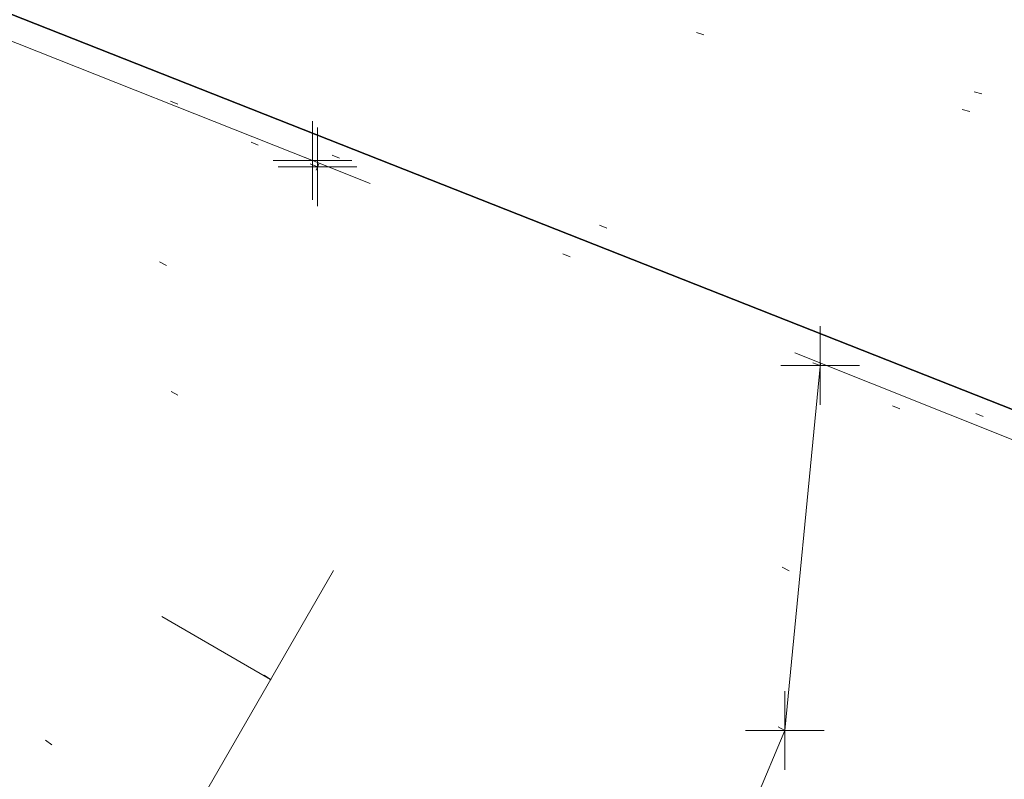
# Model space of a CAD drawing. Extents: x 413123 to 1465301, y 377724 to 504150.
# Tile 127 of 256: x 1463648 to 1463661, y 433044 to 433053. Entities that reach past the tile are written whole.
import ezdxf

# ---------------------------------------------------------------- set-up
doc = ezdxf.new("R2010")
doc.units = 0
doc.header["$MEASUREMENT"] = 0
for name, pattern in [('DGN Style 1', [8.732639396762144, 0.01453018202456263, -8.71810921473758]), ('DGN Style 3', [20.34225483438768, 14.53018202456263, -5.812072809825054]), ('DGN Style 5', [10.171127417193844, 4.35905460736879, -5.812072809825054])]:
    doc.linetypes.add(name, pattern=pattern)
for name, color, linetype, lineweight in [('PV_X_Curb', 120, 'DGN Style 1', 0), ('PV_X_EOP', 7, 'DGN Style 3', 0), ('PV_X_Walk', 120, 'DGN Style 5', 0), ('SN_X_Public', 3, 'Continuous', 0), ('SN_X_Public (Construction)', 3, 'Continuous', 0), ('VG_X_Flower_Bed', 3, 'DGN Style 1', 0)]:
    doc.layers.add(name, color=color, linetype=linetype, lineweight=lineweight)
for name, color, linetype, lineweight, transparency in [('SV_Observation (Construction)', 97, 'DGN Style 1', 0, 0.9), ('SV_Setup (Construction)', 4, 'Continuous', 30, 0.9), ('SV_X_Shot_Marker (Construction)', 40, 'Continuous', 0, 0.5)]:
    doc.layers.add(name, color=color, linetype=linetype, lineweight=lineweight, transparency=transparency)

# ---------------------------------------------------------------- blocks, each defined once
blk = doc.blocks.new('SVPT_2351')
at = {"layer": 'SV_X_Shot_Marker (Construction)', "transparency": 33554495}
for p, q in [((0, 0.02499999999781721), (0, -0.02500000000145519)), ((-0.02499999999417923, 0), (0.02499999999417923, 0))]:
    blk.add_line(p, q, dxfattribs=at)
blk.add_point((0, 0), dxfattribs=at)
blk = doc.blocks.new('SVPT_2352')
at = {"layer": 'SV_X_Shot_Marker (Construction)', "transparency": 33554495}
for p, q in [((0, 0.02500000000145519), (0, -0.02499999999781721)), ((-0.02500000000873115, 0), (0.02499999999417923, 0))]:
    blk.add_line(p, q, dxfattribs=at)
blk.add_point((0, 0), dxfattribs=at)
blk = doc.blocks.new('SGN1P_30')
at = {"layer": 'SN_X_Public', "color": 3, "linetype": 'Continuous', "lineweight": 0}
for p, q in [((0, 0.07999999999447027), (0, -0.08000000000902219)), ((0, 0), (-0.08000000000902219, -1.455191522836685e-11))]:
    blk.add_line(p, q, dxfattribs=at)
at = {"layer": 'SN_X_Public (Construction)', "color": 3, "linetype": 'Continuous', "lineweight": 30}
blk.add_point((-4.166666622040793e-05, 4.16666516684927e-05), dxfattribs=at)
blk = doc.blocks.new('SVPT_2354')
at = {"layer": 'SV_X_Shot_Marker (Construction)', "transparency": 33554495}
for p, q in [((0, 0.02499999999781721), (0, -0.02500000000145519)), ((-0.02499999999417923, 0), (0.02500000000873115, 0))]:
    blk.add_line(p, q, dxfattribs=at)
blk.add_point((0, 0), dxfattribs=at)
blk = doc.blocks.new('SVPT_2356')
at = {"layer": 'SV_X_Shot_Marker (Construction)', "transparency": 33554495}
for p, q in [((0, 0.02500000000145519), (0, -0.02500000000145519)), ((-0.02499999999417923, 0), (0.02500000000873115, 0))]:
    blk.add_line(p, q, dxfattribs=at)
blk.add_point((0, 0), dxfattribs=at)

msp = doc.modelspace()

# ---------------------------------------------------------------- linework, layer by layer
at = {"layer": 'PV_X_Curb'}
for points, knots in [([(1463694.730807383, 433042.1012902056, 573.2000085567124), (1463688.122071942, 433044.6665198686, 573.2117681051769), (1463681.5133365, 433047.2317495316, 573.2235276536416), (1463674.904601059, 433049.7969791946, 573.2352872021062), (1463669.906627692, 433051.7384291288, 573.2422034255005), (1463664.908654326, 433053.679879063, 573.249119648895), (1463659.910680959, 433055.6213289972, 573.2560358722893), (1463659.31440991, 433055.8530469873, 573.3282538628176), (1463658.718138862, 433056.0847649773, 573.400471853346), (1463658.121867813, 433056.3164829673, 573.4726898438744), (1463656.811811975, 433056.8455353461, 573.4691755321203), (1463655.501756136, 433057.3745877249, 573.4656612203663), (1463654.191700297, 433057.9036401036, 573.4621469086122), (1463647.078403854, 433060.7016199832, 573.4311409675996), (1463639.965107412, 433063.4995998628, 573.4001350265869), (1463632.851810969, 433066.2975797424, 573.3691290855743), (1463626.603526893, 433068.7760307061, 573.3262890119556), (1463620.355242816, 433071.25448167, 573.2834489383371), (1463614.10695874, 433073.7329326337, 573.2406088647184), (1463606.821724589, 433076.5483492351, 573.1778320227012), (1463599.536490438, 433079.3637658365, 573.1150551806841), (1463592.251256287, 433082.1791824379, 573.052278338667), (1463585.048675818, 433085.0513616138, 572.9767093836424), (1463577.846095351, 433087.9235407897, 572.901140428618), (1463570.643514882, 433090.7957199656, 572.8255714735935), (1463568.520856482, 433091.6009161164, 572.8136526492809), (1463566.398198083, 433092.4061122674, 572.8017338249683), (1463564.275539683, 433093.2113084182, 572.7898150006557), (1463563.658286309, 433093.4932407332, 572.723361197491), (1463563.041032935, 433093.7751730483, 572.6569073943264), (1463562.423779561, 433094.0571053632, 572.5904535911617), (1463557.897842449, 433095.8076798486, 572.5495712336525), (1463553.371905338, 433097.5582543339, 572.5086888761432), (1463548.845968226, 433099.3088288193, 572.4678065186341), (1463541.746736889, 433102.0973839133, 572.4116307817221), (1463534.647505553, 433104.8859390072, 572.3554550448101), (1463527.548274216, 433107.6744941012, 572.2992793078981), (1463527.099574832, 433107.8541490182, 572.3819727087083), (1463526.650875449, 433108.0338039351, 572.4646661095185), (1463526.202176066, 433108.2134588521, 572.5473595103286), (1463518.442801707, 433111.2934591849, 572.5872886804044), (1463510.683427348, 433114.3734595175, 572.6272178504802), (1463502.924052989, 433117.4534598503, 572.6671470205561), (1463495.101662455, 433120.5759616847, 572.6180249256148), (1463487.279271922, 433123.6984635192, 572.5689028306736), (1463479.456881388, 433126.8209653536, 572.5197807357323), (1463474.540841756, 433128.7396558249, 572.5305568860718), (1463469.624802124, 433130.6583462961, 572.5413330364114), (1463464.708762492, 433132.5770367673, 572.5521091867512), (1463464.15178183, 433132.7738995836, 572.4839343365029), (1463463.594801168, 433132.9707623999, 572.4157594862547), (1463463.037820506, 433133.1676252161, 572.3475846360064), (1463455.395093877, 433136.1460172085, 572.2965798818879), (1463447.752367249, 433139.1244092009, 572.2455751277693), (1463440.10964062, 433142.1028011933, 572.1945703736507), (1463439.463345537, 433142.3911085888, 572.2249332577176), (1463438.817050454, 433142.6794159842, 572.2552961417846), (1463438.170755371, 433142.9677233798, 572.2856590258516), (1463431.589276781, 433145.5431962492, 572.3185177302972), (1463425.007798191, 433148.1186691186, 572.351376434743), (1463418.4263196, 433150.6941419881, 572.3842351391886), (1463413.565512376, 433152.6091060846, 572.3506952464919), (1463408.704705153, 433154.5240701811, 572.3171553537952), (1463403.843897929, 433156.4390342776, 572.2836154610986), (1463402.295983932, 433157.0721267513, 572.2966227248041), (1463400.748069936, 433157.7052192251, 572.3096299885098), (1463399.20015594, 433158.3383116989, 572.3226372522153), (1463398.571326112, 433158.6030358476, 572.2531442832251), (1463397.942496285, 433158.8677599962, 572.1836513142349), (1463397.313666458, 433159.1324841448, 572.1141583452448), (1463389.499427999, 433162.1494767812, 572.1431257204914), (1463381.68518954, 433165.1664694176, 572.172093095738), (1463373.87095108, 433168.1834620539, 572.2010604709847), (1463373.202610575, 433168.4242856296, 572.2485422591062), (1463372.53427007, 433168.6651092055, 572.2960240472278), (1463371.865929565, 433168.9059327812, 572.3435058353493), (1463366.852918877, 433170.8940812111, 572.309207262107), (1463361.839908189, 433172.882229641, 572.2749086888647), (1463356.826897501, 433174.8703780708, 572.2406101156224), (1463350.263613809, 433177.4130764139, 572.2105829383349), (1463343.700330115, 433179.955774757, 572.1805557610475), (1463337.137046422, 433182.4984731, 572.1505285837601), (1463332.732110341, 433184.1753668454, 572.1399057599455), (1463328.327174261, 433185.8522605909, 572.129282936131), (1463323.922238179, 433187.5291543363, 572.1186601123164), (1463323.550514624, 433187.6736224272, 572.0672464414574), (1463323.17879107, 433187.8180905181, 572.0158327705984), (1463322.807067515, 433187.9625586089, 571.9644190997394), (1463314.242457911, 433191.4677850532, 571.9189611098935), (1463305.677848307, 433194.9730114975, 571.8735031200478), (1463297.113238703, 433198.4782379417, 571.8280451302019), (1463296.447798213, 433198.6498683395, 571.8729159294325), (1463295.782357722, 433198.8214987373, 571.917786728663), (1463295.116917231, 433198.9931291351, 571.9626575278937), (1463288.43623397, 433201.6173953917, 571.9595616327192), (1463281.755550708, 433204.2416616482, 571.9564657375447), (1463275.074867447, 433206.8659279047, 571.9533698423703), (1463270.698621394, 433208.5836220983, 571.955071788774), (1463266.322375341, 433210.3013162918, 571.9567737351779), (1463261.946129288, 433212.0190104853, 571.9584756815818), (1463261.255964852, 433212.2907585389, 571.8814296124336), (1463260.565800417, 433212.5625065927, 571.8043835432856), (1463259.875635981, 433212.8342546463, 571.7273374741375), (1463253.221984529, 433215.4661261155, 571.684237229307), (1463246.568333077, 433218.0979975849, 571.6411369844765), (1463239.914681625, 433220.7298690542, 571.5980367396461), (1463232.697418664, 433223.5591135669, 571.584901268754), (1463225.480155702, 433226.3883580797, 571.5717657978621), (1463218.262892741, 433229.2176025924, 571.5586303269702), (1463212.689928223, 433231.3845503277, 571.501804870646), (1463207.116963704, 433233.5514980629, 571.4449794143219), (1463201.543999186, 433235.7184457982, 571.3881539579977), (1463197.702392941, 433237.2969398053, 571.3824755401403), (1463193.860786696, 433238.8754338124, 571.376797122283), (1463190.01918045, 433240.4539278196, 571.3711187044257), (1463189.420555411, 433240.6641899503, 571.4587546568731), (1463188.821930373, 433240.874452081, 571.5463906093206), (1463188.223305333, 433241.0847142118, 571.6340265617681), (1463185.054584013, 433242.3131517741, 571.6250500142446), (1463181.885862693, 433243.5415893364, 571.6160734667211), (1463178.717141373, 433244.7700268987, 571.6070969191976), (1463171.181422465, 433247.7347391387, 571.5342143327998), (1463163.645703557, 433250.6994513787, 571.4613317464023), (1463156.10998465, 433253.6641636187, 571.3884491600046), (1463148.761307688, 433256.5197229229, 571.322577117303), (1463141.412630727, 433259.3752822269, 571.2567050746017), (1463134.063953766, 433262.2308415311, 571.1908330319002), (1463126.984343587, 433264.9936274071, 571.2120531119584), (1463119.904733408, 433267.756413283, 571.2332731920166), (1463112.82512323, 433270.519199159, 571.2544932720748), (1463106.948373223, 433272.8554993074, 571.272380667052), (1463101.071623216, 433275.1917994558, 571.290268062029), (1463095.19487321, 433277.5280996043, 571.3081554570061), (1463087.382378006, 433280.5556578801, 571.2445784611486), (1463079.569882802, 433283.583216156, 571.1810014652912), (1463071.757387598, 433286.6107744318, 571.1174244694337), (1463067.011834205, 433288.4980060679, 571.0790224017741), (1463062.266280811, 433290.385237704, 571.0406203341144), (1463057.520727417, 433292.27246934, 571.0022182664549), (1463052.596696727, 433294.1302708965, 570.9741905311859), (1463047.672666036, 433295.988072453, 570.946162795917), (1463042.748635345, 433297.8458740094, 570.9181350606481), (1463040.996474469, 433298.028892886, 570.6600759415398), (1463037.884741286, 433298.0614564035, 570.3732611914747), (1463033.533792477, 433297.4811137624, 570.213053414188), (1463028.578927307, 433295.8351240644, 570.8846791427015), (1463025.750437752, 433293.3300609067, 570.5443428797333), (1463024.222435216, 433291.00068514, 570.5092220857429), (1463023.412434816, 433289.7658735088, 570.490604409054), (1463022.602434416, 433288.5310618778, 570.4719867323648), (1463021.792434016, 433287.2962502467, 570.4533690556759), (1463021.001432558, 433285.3732457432, 570.5012869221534), (1463020.2104311, 433283.4502412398, 570.549204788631), (1463019.419429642, 433281.5272367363, 570.5971226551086), (1463018.531487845, 433279.3825151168, 570.6481372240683), (1463017.643546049, 433277.2377934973, 570.6991517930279), (1463016.755604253, 433275.0930718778, 570.7501663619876), (1463014.741467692, 433270.0950215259, 570.9656913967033), (1463012.727331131, 433265.096971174, 571.181216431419), (1463010.71319457, 433260.0989208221, 571.3967414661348)], [0, 0, 0, 0, 0.01923076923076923, 0.01923076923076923, 0.01923076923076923, 0.03846153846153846, 0.03846153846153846, 0.03846153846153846, 0.05769230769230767, 0.05769230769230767, 0.05769230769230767, 0.07692307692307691, 0.07692307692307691, 0.07692307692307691, 0.09615384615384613, 0.09615384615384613, 0.09615384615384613, 0.1153846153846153, 0.1153846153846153, 0.1153846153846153, 0.1346153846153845, 0.1346153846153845, 0.1346153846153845, 0.1538461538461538, 0.1538461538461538, 0.1538461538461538, 0.1730769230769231, 0.1730769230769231, 0.1730769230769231, 0.1923076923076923, 0.1923076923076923, 0.1923076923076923, 0.2115384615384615, 0.2115384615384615, 0.2115384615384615, 0.2307692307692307, 0.2307692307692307, 0.2307692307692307, 0.25, 0.25, 0.25, 0.269230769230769, 0.269230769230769, 0.269230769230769, 0.2884615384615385, 0.2884615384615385, 0.2884615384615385, 0.3076923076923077, 0.3076923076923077, 0.3076923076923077, 0.3269230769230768, 0.3269230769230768, 0.3269230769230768, 0.3461538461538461, 0.3461538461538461, 0.3461538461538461, 0.3653846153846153, 0.3653846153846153, 0.3653846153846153, 0.3846153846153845, 0.3846153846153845, 0.3846153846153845, 0.4038461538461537, 0.4038461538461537, 0.4038461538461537, 0.423076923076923, 0.423076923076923, 0.423076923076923, 0.4423076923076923, 0.4423076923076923, 0.4423076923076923, 0.4615384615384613, 0.4615384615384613, 0.4615384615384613, 0.4807692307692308, 0.4807692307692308, 0.4807692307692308, 0.5, 0.5, 0.5, 0.5192307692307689, 0.5192307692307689, 0.5192307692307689, 0.538461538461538, 0.538461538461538, 0.538461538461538, 0.5576923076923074, 0.5576923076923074, 0.5576923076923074, 0.576923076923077, 0.576923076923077, 0.576923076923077, 0.5961538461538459, 0.5961538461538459, 0.5961538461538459, 0.6153846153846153, 0.6153846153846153, 0.6153846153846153, 0.6346153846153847, 0.6346153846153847, 0.6346153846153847, 0.6538461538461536, 0.6538461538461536, 0.6538461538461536, 0.673076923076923, 0.673076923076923, 0.673076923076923, 0.6923076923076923, 0.6923076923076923, 0.6923076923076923, 0.7115384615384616, 0.7115384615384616, 0.7115384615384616, 0.7307692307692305, 0.7307692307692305, 0.7307692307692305, 0.7499999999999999, 0.7499999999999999, 0.7499999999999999, 0.7692307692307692, 0.7692307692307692, 0.7692307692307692, 0.7884615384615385, 0.7884615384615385, 0.7884615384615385, 0.8076923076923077, 0.8076923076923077, 0.8076923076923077, 0.826923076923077, 0.826923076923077, 0.826923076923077, 0.846153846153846, 0.846153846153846, 0.846153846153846, 0.8653846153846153, 0.8653846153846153, 0.8653846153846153, 0.8846153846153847, 0.8846153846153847, 0.8846153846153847, 0.9038461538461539, 0.9038461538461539, 0.9038461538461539, 0.9087225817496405, 0.9125585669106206, 0.9159702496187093, 0.9230769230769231, 0.9230769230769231, 0.9230769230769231, 0.9423076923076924, 0.9423076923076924, 0.9423076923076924, 0.9615384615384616, 0.9615384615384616, 0.9615384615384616, 0.9807692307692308, 0.9807692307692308, 0.9807692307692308, 1, 1, 1, 1]), ([(1464212.130625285, 432930.1921386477, 574.8569475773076), (1464211.309927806, 432926.6717508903, 574.8043550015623), (1464208.620583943, 432919.4336842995, 574.59247811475), (1464203.942792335, 432911.4759950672, 574.9755149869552), (1464198.528113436, 432907.065000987, 574.3013993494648), (1464195.129930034, 432904.9843538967, 574.1567793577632), (1464190.424056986, 432902.8821727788, 574.9491376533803), (1464184.484657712, 432901.1540257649, 574.5405969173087), (1464177.178004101, 432901.5982480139, 574.618938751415), (1464172.360644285, 432902.5498269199, 574.540636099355), (1464170.098213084, 432903.4430988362, 574.5563680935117), (1464162.859082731, 432906.3013125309, 574.606705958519), (1464155.619952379, 432909.1595262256, 574.6570438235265), (1464148.380822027, 432912.0177399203, 574.7073816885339), (1464141.151301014, 432914.8902431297, 574.7073216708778), (1464133.92178, 432917.7627463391, 574.7072616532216), (1464126.692258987, 432920.6352495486, 574.7072016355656), (1464118.299673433, 432923.8963305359, 574.7083911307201), (1464109.907087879, 432927.1574115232, 574.7095806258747), (1464101.514502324, 432930.4184925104, 574.7107701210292), (1464094.565360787, 432933.130540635, 574.7407559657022), (1464087.61621925, 432935.8425887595, 574.7707418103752), (1464080.667077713, 432938.554636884, 574.8007276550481), (1464073.934937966, 432941.2263393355, 574.8213669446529), (1464067.202798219, 432943.898041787, 574.8420062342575), (1464060.470658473, 432946.5697442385, 574.8626455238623), (1464057.576627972, 432947.7186628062, 574.8432796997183), (1464054.682597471, 432948.8675813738, 574.8239138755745), (1464051.788566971, 432950.0164999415, 574.8045480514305), (1464048.178118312, 432951.4627468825, 574.7485807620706), (1464044.567669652, 432952.9089938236, 574.6926134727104), (1464040.957220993, 432954.3552407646, 574.6366461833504), (1464036.026248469, 432956.2655431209, 574.6576247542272), (1464031.095275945, 432958.1758454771, 574.6786033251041), (1464026.164303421, 432960.0861478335, 574.6995818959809), (1464025.481248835, 432960.3621999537, 574.7846270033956), (1464024.798194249, 432960.6382520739, 574.8696721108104), (1464024.115139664, 432960.9143041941, 574.9547172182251), (1464019.953009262, 432962.5411523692, 574.9621940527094), (1464015.790878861, 432964.1680005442, 574.9696708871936), (1464011.628748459, 432965.7948487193, 574.977147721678), (1464011.04864364, 432966.0149524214, 574.8862879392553), (1464010.46853882, 432966.2350561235, 574.7954281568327), (1464009.888434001, 432966.4551598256, 574.7045683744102), (1464003.274891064, 432969.0729880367, 574.7150542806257), (1463996.661348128, 432971.6908162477, 574.7255401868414), (1463990.047805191, 432974.3086444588, 574.736026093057), (1463988.669673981, 432974.8809759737, 574.7338566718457), (1463987.29154277, 432975.4533074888, 574.7316872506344), (1463985.91341156, 432976.0256390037, 574.7295178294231), (1463985.302306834, 432976.2580753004, 574.8215004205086), (1463984.691202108, 432976.4905115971, 574.9134830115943), (1463984.080097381, 432976.7229478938, 575.0054656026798), (1463979.817419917, 432978.3858828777, 575.0066354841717), (1463975.554742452, 432980.0488178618, 575.0078053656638), (1463971.292064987, 432981.7117528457, 575.0089752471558), (1463963.356387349, 432984.9149377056, 575.0146263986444), (1463955.420709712, 432988.1181225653, 575.0202775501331), (1463947.485032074, 432991.3213074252, 575.0259287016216), (1463941.290077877, 432993.6868748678, 575.0083102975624), (1463935.095123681, 432996.0524423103, 574.990691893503), (1463928.900169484, 432998.4180097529, 574.9730734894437), (1463921.313287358, 433001.3706240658, 574.974915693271), (1463913.726405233, 433004.3232383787, 574.9767578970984), (1463906.139523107, 433007.2758526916, 574.9786001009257), (1463898.560596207, 433010.2391392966, 574.9626699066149), (1463890.981669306, 433013.2024259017, 574.9467397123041), (1463883.402742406, 433016.1657125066, 574.9308095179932), (1463881.345594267, 433016.9902447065, 574.9117253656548), (1463879.288446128, 433017.8147769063, 574.8926412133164), (1463877.231297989, 433018.6393091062, 574.8735570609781), (1463876.686567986, 433018.90836837, 574.7907628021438), (1463876.141837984, 433019.1774276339, 574.7079685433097), (1463875.597107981, 433019.4464868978, 574.6251742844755), (1463866.491552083, 433023.0102079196, 574.5286453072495), (1463857.385996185, 433026.5739289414, 574.4321163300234), (1463848.280440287, 433030.1376499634, 574.3355873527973), (1463842.273435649, 433032.5433451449, 574.290891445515), (1463836.26643101, 433034.9490403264, 574.2461955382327), (1463830.259426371, 433037.354735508, 574.2014996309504), (1463827.706954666, 433038.3596743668, 574.2016278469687), (1463825.154482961, 433039.3646132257, 574.2017560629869), (1463822.602011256, 433040.3695520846, 574.2018842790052), (1463822.273060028, 433040.5216812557, 574.2449460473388), (1463821.9441088, 433040.673810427, 574.2880078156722), (1463821.615157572, 433040.8259395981, 574.3310695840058), (1463814.081882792, 433043.8160048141, 574.2658061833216), (1463806.548608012, 433046.8060700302, 574.2005427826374), (1463799.015333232, 433049.7961352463, 574.1352793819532), (1463790.881392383, 433052.9784830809, 574.0409375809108), (1463782.747451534, 433056.1608309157, 573.9465957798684), (1463774.613510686, 433059.3431787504, 573.8522539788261), (1463767.30279864, 433062.1866842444, 573.7907467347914), (1463759.992086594, 433065.0301897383, 573.7292394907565), (1463752.681374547, 433067.8736952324, 573.6677322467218), (1463745.746627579, 433070.6484046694, 573.6115134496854), (1463738.81188061, 433073.4231141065, 573.5552946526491), (1463731.877133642, 433076.1978235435, 573.4990758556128), (1463723.920721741, 433079.269784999, 573.4558768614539), (1463715.96430984, 433082.3417464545, 573.412677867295), (1463708.007897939, 433085.4137079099, 573.3694788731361), (1463699.705494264, 433088.6982952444, 573.2960693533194), (1463691.40309059, 433091.9828825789, 573.2226598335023), (1463683.100686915, 433095.2674699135, 573.1492503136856), (1463675.369218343, 433098.3176278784, 573.0764007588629), (1463667.637749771, 433101.3677858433, 573.0035512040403), (1463659.906281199, 433104.4179438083, 572.9307016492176), (1463654.180695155, 433106.6960611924, 572.8929602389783), (1463648.455109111, 433108.9741785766, 572.855218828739), (1463642.729523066, 433111.2522959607, 572.8174774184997), (1463634.990870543, 433114.2968556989, 572.7735525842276), (1463627.252218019, 433117.3414154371, 572.7296277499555), (1463619.513565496, 433120.3859751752, 572.6857029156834), (1463610.349498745, 433123.93395352, 572.6620255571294), (1463601.185431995, 433127.4819318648, 572.6383481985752), (1463592.021365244, 433131.0299102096, 572.6146708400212), (1463584.379899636, 433134.0860580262, 572.5703305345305), (1463576.738434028, 433137.1422058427, 572.5259902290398), (1463569.096968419, 433140.1983536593, 572.4816499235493), (1463560.424944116, 433143.6374746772, 572.4263088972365), (1463551.752919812, 433147.0765956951, 572.3709678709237), (1463543.080895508, 433150.5157167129, 572.315626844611), (1463535.024004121, 433153.6725581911, 572.2917231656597), (1463526.967112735, 433156.8293996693, 572.2678194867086), (1463518.910221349, 433159.9862411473, 572.2439158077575), (1463505.273646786, 433165.3724393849, 572.2223349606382), (1463491.637072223, 433170.7586376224, 572.2007541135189), (1463478.00049766, 433176.1448358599, 572.1791732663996), (1463470.02998399, 433179.2607996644, 572.1634328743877), (1463462.05947032, 433182.3767634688, 572.1476924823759), (1463454.08895665, 433185.4927272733, 572.1319520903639), (1463447.976240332, 433187.9013968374, 572.1084402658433), (1463441.863524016, 433190.3100664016, 572.084928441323), (1463435.750807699, 433192.7187359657, 572.0614166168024), (1463430.533446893, 433194.7109056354, 572.0246570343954), (1463425.316086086, 433196.703075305, 571.9878974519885), (1463420.098725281, 433198.6952449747, 571.9511378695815), (1463420.088321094, 433198.7497997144, 571.9601351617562), (1463420.077916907, 433198.804354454, 571.9691324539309), (1463420.067512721, 433198.8589091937, 571.9781297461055)], [0, 0, 0, 0, 0.004233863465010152, 0.009367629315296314, 0.01063404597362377, 0.01259545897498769, 0.01409081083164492, 0.01684419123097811, 0.01986488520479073, 0.02272727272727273, 0.02272727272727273, 0.02272727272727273, 0.04545454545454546, 0.04545454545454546, 0.04545454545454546, 0.06818181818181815, 0.06818181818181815, 0.06818181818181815, 0.09090909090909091, 0.09090909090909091, 0.09090909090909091, 0.1136363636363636, 0.1136363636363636, 0.1136363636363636, 0.1363636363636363, 0.1363636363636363, 0.1363636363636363, 0.159090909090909, 0.159090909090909, 0.159090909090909, 0.1818181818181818, 0.1818181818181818, 0.1818181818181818, 0.2045454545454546, 0.2045454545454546, 0.2045454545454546, 0.2272727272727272, 0.2272727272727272, 0.2272727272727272, 0.2499999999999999, 0.2499999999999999, 0.2499999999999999, 0.2727272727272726, 0.2727272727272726, 0.2727272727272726, 0.2954545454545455, 0.2954545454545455, 0.2954545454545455, 0.3181818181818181, 0.3181818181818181, 0.3181818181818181, 0.3409090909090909, 0.3409090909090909, 0.3409090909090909, 0.3636363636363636, 0.3636363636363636, 0.3636363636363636, 0.3863636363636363, 0.3863636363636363, 0.3863636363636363, 0.4090909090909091, 0.4090909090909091, 0.4090909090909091, 0.4318181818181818, 0.4318181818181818, 0.4318181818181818, 0.4545454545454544, 0.4545454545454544, 0.4545454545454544, 0.4772727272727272, 0.4772727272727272, 0.4772727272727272, 0.4999999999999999, 0.4999999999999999, 0.4999999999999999, 0.5227272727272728, 0.5227272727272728, 0.5227272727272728, 0.5454545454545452, 0.5454545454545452, 0.5454545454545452, 0.5681818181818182, 0.5681818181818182, 0.5681818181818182, 0.5909090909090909, 0.5909090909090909, 0.5909090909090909, 0.6136363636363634, 0.6136363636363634, 0.6136363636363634, 0.6363636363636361, 0.6363636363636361, 0.6363636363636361, 0.6590909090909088, 0.6590909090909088, 0.6590909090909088, 0.6818181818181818, 0.6818181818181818, 0.6818181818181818, 0.7045454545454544, 0.7045454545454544, 0.7045454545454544, 0.7272727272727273, 0.7272727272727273, 0.7272727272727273, 0.75, 0.75, 0.75, 0.7727272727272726, 0.7727272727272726, 0.7727272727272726, 0.7954545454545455, 0.7954545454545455, 0.7954545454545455, 0.8181818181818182, 0.8181818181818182, 0.8181818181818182, 0.8409090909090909, 0.8409090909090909, 0.8409090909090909, 0.8636363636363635, 0.8636363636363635, 0.8636363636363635, 0.8863636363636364, 0.8863636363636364, 0.8863636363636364, 0.9090909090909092, 0.9090909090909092, 0.9090909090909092, 0.9318181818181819, 0.9318181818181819, 0.9318181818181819, 0.9545454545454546, 0.9545454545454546, 0.9545454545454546, 0.9772727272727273, 0.9772727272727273, 0.9772727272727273, 1, 1, 1, 1])]:
    msp.add_open_spline(points, degree=3, knots=knots, dxfattribs=at)
at = {"layer": 'PV_X_EOP', "extrusion": (-0.2436646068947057, 0.09802874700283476, 0.9648927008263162), "elevation": -313637.1288692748, "flags": 128}
msp.add_lwpolyline([(-948047.3153200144, 1154411.685430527), (-948042.8119182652, 1154413.058057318), (-948036.7482073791, 1154412.950964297)], dxfattribs=at)
at = {"layer": 'PV_X_EOP'}
for points, knots in [([(1463695.37345491, 433042.3269481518, 573.2056029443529), (1463695.118355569, 433042.4173281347, 573.1929567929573), (1463694.863256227, 433042.5077081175, 573.1803106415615), (1463694.608156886, 433042.5980881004, 573.1676644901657), (1463688.127196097, 433045.133574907, 573.1638691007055), (1463681.646235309, 433047.6690617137, 573.1600737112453), (1463675.165274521, 433050.2045485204, 573.1562783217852), (1463668.255959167, 433052.9440202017, 573.1540820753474), (1463661.346643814, 433055.6834918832, 573.1518858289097), (1463654.437328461, 433058.4229635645, 573.149689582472), (1463647.338400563, 433061.2071824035, 573.1301154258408), (1463640.239472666, 433063.9914012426, 573.1105412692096), (1463633.140544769, 433066.7756200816, 573.0909671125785), (1463626.823799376, 433069.2202639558, 573.0453158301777), (1463620.507053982, 433071.6649078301, 572.999664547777), (1463614.190308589, 433074.1095517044, 572.9540132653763), (1463606.930945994, 433076.9629614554, 572.8967218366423), (1463599.671583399, 433079.8163712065, 572.8394304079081), (1463592.412220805, 433082.6697809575, 572.7821389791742), (1463585.208613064, 433085.5359198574, 572.7224006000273), (1463578.005005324, 433088.4020587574, 572.6626622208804), (1463570.801397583, 433091.2681976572, 572.6029238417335), (1463563.539543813, 433094.1288766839, 572.5195568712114), (1463556.277690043, 433096.9895557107, 572.4361899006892), (1463549.015836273, 433099.8502347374, 572.3528229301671), (1463541.464235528, 433102.896740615, 572.3143753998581), (1463533.912634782, 433105.9432464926, 572.2759278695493), (1463526.361034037, 433108.9897523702, 572.2374803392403), (1463524.510466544, 433109.6486739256, 572.222419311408), (1463522.659899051, 433110.307595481, 572.2073582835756), (1463520.809331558, 433110.9665170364, 572.1922972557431), (1463520.996148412, 433111.478044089, 572.2051758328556), (1463521.182965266, 433111.9895711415, 572.2180544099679), (1463521.36978212, 433112.5010981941, 572.2309329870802), (1463520.520611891, 433112.8412018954, 572.2365752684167), (1463519.671441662, 433113.1813055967, 572.2422175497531), (1463518.822271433, 433113.5214092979, 572.2478598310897), (1463518.644435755, 433113.0349413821, 572.2388127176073), (1463518.466600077, 433112.5484734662, 572.229765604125), (1463518.288764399, 433112.0620055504, 572.2207184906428), (1463514.835464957, 433113.4033588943, 572.2367800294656), (1463511.382165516, 433114.7447122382, 572.2528415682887), (1463507.928866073, 433116.0860655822, 572.2689031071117), (1463493.594865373, 433121.7420238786, 572.2482959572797), (1463479.260864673, 433127.3979821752, 572.2276888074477), (1463464.926863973, 433133.0539404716, 572.2070816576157), (1463449.455525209, 433139.0728186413, 572.1640707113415), (1463433.984186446, 433145.0916968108, 572.1210597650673), (1463418.512847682, 433151.1105749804, 572.0780488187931), (1463413.328996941, 433153.1553309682, 572.0135393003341), (1463408.145146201, 433155.200086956, 571.9490297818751), (1463402.961295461, 433157.2448429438, 571.8845202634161), (1463403.132465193, 433157.7716799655, 571.9190447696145), (1463403.303634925, 433158.2985169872, 571.953569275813), (1463403.474804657, 433158.825354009, 571.9880937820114), (1463402.600267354, 433159.1613721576, 571.9863420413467), (1463401.725730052, 433159.4973903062, 571.984590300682), (1463400.851192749, 433159.8334084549, 571.9828385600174), (1463400.653049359, 433159.3552482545, 571.9439093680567), (1463400.454905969, 433158.8770880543, 571.9049801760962), (1463400.256762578, 433158.3989278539, 571.8660509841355), (1463399.322085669, 433158.774478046, 571.9116587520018), (1463398.387408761, 433159.150028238, 571.9572665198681), (1463397.452731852, 433159.5255784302, 572.0028742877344), (1463389.04126259, 433162.8168634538, 571.9920574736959), (1463380.629793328, 433166.1081484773, 571.9812406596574), (1463372.218324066, 433169.3994335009, 571.9704238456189), (1463367.156032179, 433171.3851717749, 571.9528553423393), (1463362.093740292, 433173.370910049, 571.9352868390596), (1463357.031448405, 433175.3566483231, 571.91771833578), (1463350.485608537, 433177.9162151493, 571.9032139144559), (1463343.93976867, 433180.4757819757, 571.8887094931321), (1463337.393928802, 433183.0353488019, 571.8742050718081), (1463332.955818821, 433184.7683232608, 571.8612483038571), (1463328.517708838, 433186.5012977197, 571.8482915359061), (1463324.079598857, 433188.2342721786, 571.835334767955), (1463307.834725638, 433194.592922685, 571.7755947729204), (1463291.58985242, 433200.9515731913, 571.7158547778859), (1463275.344979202, 433207.3102236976, 571.6561147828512), (1463270.255842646, 433209.3105723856, 571.6395679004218), (1463265.16670609, 433211.3109210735, 571.6230210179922), (1463260.077569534, 433213.3112697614, 571.6064741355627), (1463253.452444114, 433215.9179517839, 571.5595870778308), (1463246.827318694, 433218.5246338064, 571.5127000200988), (1463240.202193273, 433221.1313158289, 571.4658129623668), (1463232.962477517, 433223.9732301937, 571.4532933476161), (1463225.722761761, 433226.8151445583, 571.4407737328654), (1463218.483046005, 433229.6570589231, 571.4282541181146), (1463212.90690448, 433231.8646312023, 571.4088467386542), (1463207.330762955, 433234.0722034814, 571.3894393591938), (1463201.754621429, 433236.2797757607, 571.3700319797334), (1463194.142429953, 433239.2572758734, 571.3409586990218), (1463186.530238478, 433242.2347759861, 571.3118854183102), (1463178.918047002, 433245.2122760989, 571.2828121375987), (1463169.428496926, 433248.9128530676, 571.1919051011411), (1463159.93894685, 433252.6134300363, 571.1009980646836), (1463150.449396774, 433256.314007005, 571.0100910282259), (1463145.077359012, 433258.4557943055, 570.9673048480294), (1463139.70532125, 433260.5975816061, 570.9245186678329), (1463134.333283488, 433262.7393689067, 570.8817324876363), (1463132.297653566, 433263.5246301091, 570.8037126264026), (1463130.262023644, 433264.3098913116, 570.7256927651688), (1463128.226393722, 433265.0951525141, 570.6476729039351), (1463128.413443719, 433265.4813551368, 570.6980714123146), (1463128.600493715, 433265.8675577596, 570.748469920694), (1463128.787543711, 433266.2537603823, 570.7988684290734), (1463127.919822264, 433266.676285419, 570.7925938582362), (1463127.052100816, 433267.0988104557, 570.786319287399), (1463126.184379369, 433267.5213354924, 570.7800447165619), (1463126.004706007, 433267.0870623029, 570.7088488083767), (1463125.825032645, 433266.6527891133, 570.6376529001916), (1463125.645359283, 433266.2185159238, 570.5664569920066), (1463121.458270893, 433267.8591123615, 570.6667666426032), (1463117.271182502, 433269.4997087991, 570.7670762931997), (1463113.084094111, 433271.1403052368, 570.8673859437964), (1463107.189564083, 433273.4271367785, 570.8747985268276), (1463101.295034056, 433275.7139683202, 570.8822111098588), (1463095.400504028, 433278.0007998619, 570.88962369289), (1463087.576983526, 433281.0591137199, 570.8606773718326), (1463079.753463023, 433284.117427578, 570.8317310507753), (1463071.92994252, 433287.175741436, 570.8027847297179), (1463067.216062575, 433289.0371870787, 570.7609532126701), (1463062.502182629, 433290.8986327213, 570.7191216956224), (1463057.788302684, 433292.7600783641, 570.6772901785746), (1463055.438489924, 433293.6549933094, 570.597871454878), (1463053.088677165, 433294.5499082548, 570.5184527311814), (1463050.738864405, 433295.4448232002, 570.4390340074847), (1463050.919405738, 433295.974786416, 570.493206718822), (1463051.099947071, 433296.5047496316, 570.547379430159), (1463051.280488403, 433297.0347128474, 570.6015521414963), (1463050.479713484, 433297.3478403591, 570.5996470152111), (1463049.678938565, 433297.660967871, 570.5977418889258), (1463048.878163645, 433297.9740953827, 570.5958367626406), (1463048.616684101, 433297.4827268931, 570.554312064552), (1463048.355204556, 433296.9913584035, 570.5127873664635), (1463048.093725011, 433296.499989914, 570.471262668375), (1463046.16244202, 433297.1796919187, 570.4532430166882), (1463044.231159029, 433297.8593939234, 570.4352233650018), (1463042.299876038, 433298.5390959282, 570.4172037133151), (1463040.683227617, 433298.6270722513, 570.3881765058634), (1463037.665619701, 433298.5647521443, 570.3323767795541), (1463033.387011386, 433297.9238663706, 570.2772123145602), (1463028.240821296, 433296.3164198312, 570.1397972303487), (1463025.314393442, 433293.7317706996, 570.0019896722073), (1463023.773730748, 433291.3674614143, 569.9858104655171), (1463022.862373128, 433289.9688870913, 569.9762398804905), (1463021.951015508, 433288.5703127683, 569.966669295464), (1463021.039657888, 433287.1717384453, 569.9570987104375)], [0, 0, 0, 0, 0.02083333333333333, 0.02083333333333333, 0.02083333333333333, 0.04166666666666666, 0.04166666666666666, 0.04166666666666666, 0.06249999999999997, 0.06249999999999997, 0.06249999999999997, 0.08333333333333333, 0.08333333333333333, 0.08333333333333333, 0.1041666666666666, 0.1041666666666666, 0.1041666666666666, 0.1249999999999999, 0.1249999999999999, 0.1249999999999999, 0.1458333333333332, 0.1458333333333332, 0.1458333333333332, 0.1666666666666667, 0.1666666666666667, 0.1666666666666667, 0.1875, 0.1875, 0.1875, 0.2083333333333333, 0.2083333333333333, 0.2083333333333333, 0.2291666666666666, 0.2291666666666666, 0.2291666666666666, 0.2499999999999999, 0.2499999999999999, 0.2499999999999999, 0.2708333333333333, 0.2708333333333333, 0.2708333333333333, 0.2916666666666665, 0.2916666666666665, 0.2916666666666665, 0.3125, 0.3125, 0.3125, 0.3333333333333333, 0.3333333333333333, 0.3333333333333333, 0.3541666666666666, 0.3541666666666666, 0.3541666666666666, 0.375, 0.375, 0.375, 0.3958333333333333, 0.3958333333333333, 0.3958333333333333, 0.4166666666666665, 0.4166666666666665, 0.4166666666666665, 0.4374999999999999, 0.4374999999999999, 0.4374999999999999, 0.4583333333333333, 0.4583333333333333, 0.4583333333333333, 0.4791666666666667, 0.4791666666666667, 0.4791666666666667, 0.4999999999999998, 0.4999999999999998, 0.4999999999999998, 0.5208333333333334, 0.5208333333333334, 0.5208333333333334, 0.5416666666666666, 0.5416666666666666, 0.5416666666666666, 0.5624999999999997, 0.5624999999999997, 0.5624999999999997, 0.5833333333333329, 0.5833333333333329, 0.5833333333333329, 0.6041666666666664, 0.6041666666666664, 0.6041666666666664, 0.625, 0.625, 0.625, 0.6458333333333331, 0.6458333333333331, 0.6458333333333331, 0.6666666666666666, 0.6666666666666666, 0.6666666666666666, 0.6875, 0.6875, 0.6875, 0.7083333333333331, 0.7083333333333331, 0.7083333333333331, 0.7291666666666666, 0.7291666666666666, 0.7291666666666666, 0.75, 0.75, 0.75, 0.7708333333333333, 0.7708333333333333, 0.7708333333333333, 0.7916666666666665, 0.7916666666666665, 0.7916666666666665, 0.8125, 0.8125, 0.8125, 0.8333333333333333, 0.8333333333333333, 0.8333333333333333, 0.8541666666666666, 0.8541666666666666, 0.8541666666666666, 0.875, 0.875, 0.875, 0.8958333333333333, 0.8958333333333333, 0.8958333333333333, 0.9166666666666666, 0.9166666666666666, 0.9166666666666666, 0.9375, 0.9375, 0.9375, 0.9583333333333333, 0.9583333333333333, 0.9583333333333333, 0.9631710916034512, 0.9674286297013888, 0.9713421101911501, 0.9791666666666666, 0.9791666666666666, 0.9791666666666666, 1, 1, 1, 1]), ([(1464214.200372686, 432930.0125938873, 574.6750505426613), (1464213.214898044, 432926.361571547, 574.6554390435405), (1464210.335317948, 432919.1136593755, 574.599029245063), (1464204.815820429, 432909.1018665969, 574.3565281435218), (1464195.494840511, 432902.6681098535, 574.2832162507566), (1464186.151923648, 432899.5681180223, 574.3579811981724), (1464179.771464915, 432899.4143722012, 574.2952422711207), (1464176.994920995, 432899.668020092, 574.2613856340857), (1464177.044937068, 432900.1320857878, 574.246040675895), (1464177.09495314, 432900.5961514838, 574.2306957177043), (1464177.144969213, 432901.0602171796, 574.2153507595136), (1464175.927058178, 432901.3040810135, 574.2430371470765), (1464174.709147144, 432901.5479448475, 574.2707235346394), (1464173.491236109, 432901.7918086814, 574.2984099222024), (1464172.308644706, 432902.1755399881, 574.3005170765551), (1464171.126053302, 432902.5592712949, 574.3026242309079), (1464169.943461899, 432902.9430026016, 574.3047313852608), (1464162.723370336, 432905.8427434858, 574.3155121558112), (1464155.503278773, 432908.7424843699, 574.3262929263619), (1464148.28318721, 432911.642225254, 574.3370736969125), (1464140.963550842, 432914.5045510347, 574.3540033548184), (1464133.643914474, 432917.3668768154, 574.3709330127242), (1464126.324278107, 432920.229202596, 574.3878626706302), (1464117.99499256, 432923.5208416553, 574.3850035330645), (1464109.665707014, 432926.8124807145, 574.3821443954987), (1464101.336421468, 432930.1041197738, 574.379285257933), (1464094.336812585, 432932.7637912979, 574.3758200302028), (1464087.337203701, 432935.4234628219, 574.3723548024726), (1464080.337594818, 432938.083134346, 574.3688895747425), (1464078.566977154, 432938.7843228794, 574.3609047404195), (1464076.79635949, 432939.4855114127, 574.3529199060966), (1464075.025741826, 432940.1866999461, 574.3449350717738), (1464074.785709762, 432939.7564827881, 574.378228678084), (1464074.545677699, 432939.3262656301, 574.4115222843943), (1464074.305645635, 432938.8960484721, 574.4448158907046), (1464073.469345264, 432939.1969356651, 574.4458787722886), (1464072.633044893, 432939.4978228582, 574.4469416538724), (1464071.796744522, 432939.7987100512, 574.4480045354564), (1464071.97040793, 432940.312748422, 574.4287374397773), (1464072.144071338, 432940.8267867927, 574.409470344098), (1464072.317734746, 432941.3408251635, 574.3902032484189), (1464068.292155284, 432942.9036241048, 574.4173304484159), (1464064.266575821, 432944.4664230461, 574.444457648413), (1464060.240996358, 432946.0292219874, 574.4715848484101), (1464057.404422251, 432947.1787736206, 574.4864594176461), (1464054.567848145, 432948.3283252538, 574.5013339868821), (1464051.731274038, 432949.477876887, 574.516208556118), (1464048.063307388, 432950.938260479, 574.5399384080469), (1464044.395340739, 432952.398644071, 574.5636682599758), (1464040.727374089, 432953.8590276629, 574.5873981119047), (1464034.963458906, 432956.1062960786, 574.5898090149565), (1464029.199543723, 432958.3535644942, 574.5922199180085), (1464023.43562854, 432960.6008329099, 574.5946308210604), (1464018.911872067, 432962.4084709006, 574.5961729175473), (1464014.388115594, 432964.2161088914, 574.5977150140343), (1464009.864359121, 432966.0237468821, 574.5992571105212), (1464003.210304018, 432968.6501103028, 574.6283223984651), (1463996.556248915, 432971.2764737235, 574.657387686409), (1463989.902193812, 432973.9028371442, 574.686452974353), (1463983.644315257, 432976.3395090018, 574.6736079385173), (1463977.386436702, 432978.7761808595, 574.6607629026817), (1463971.128558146, 432981.2128527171, 574.6479178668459), (1463963.156694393, 432984.301570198, 574.6367747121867), (1463955.184830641, 432987.390287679, 574.6256315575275), (1463947.212966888, 432990.47900516, 574.6144884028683), (1463942.061457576, 432992.5408900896, 574.6094202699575), (1463936.909948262, 432994.6027750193, 574.6043521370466), (1463931.758438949, 432996.664659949, 574.5992840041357), (1463931.530278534, 432996.2388306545, 574.6105157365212), (1463931.302118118, 432995.8130013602, 574.6217474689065), (1463931.073957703, 432995.3871720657, 574.632979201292), (1463930.282763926, 432995.6687107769, 574.6290528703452), (1463929.49157015, 432995.9502494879, 574.6251265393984), (1463928.700376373, 432996.2317881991, 574.6212002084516), (1463928.807214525, 432996.705476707, 574.599354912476), (1463928.914052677, 432997.1791652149, 574.5775096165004), (1463929.020890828, 432997.6528537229, 574.5556643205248), (1463921.266149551, 433000.7043133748, 574.5760262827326), (1463913.511408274, 433003.7557730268, 574.5963882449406), (1463905.756666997, 433006.8072326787, 574.6167502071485), (1463898.165981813, 433009.7920181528, 574.6054520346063), (1463890.575296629, 433012.776803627, 574.594153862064), (1463882.984611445, 433015.7615891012, 574.5828556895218), (1463880.966246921, 433016.5788460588, 574.5677215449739), (1463878.947882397, 433017.3961030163, 574.552587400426), (1463876.929517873, 433018.2133599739, 574.5374532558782), (1463867.305783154, 433022.067236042, 574.4562781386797), (1463857.682048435, 433025.9211121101, 574.3751030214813), (1463848.058313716, 433029.7749881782, 574.293927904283), (1463842.0887679, 433032.15228938, 574.255719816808), (1463836.119222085, 433034.5295905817, 574.2175117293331), (1463830.149676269, 433036.9068917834, 574.1793036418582), (1463819.702520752, 433040.977061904, 574.114036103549), (1463809.255365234, 433045.0472320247, 574.0487685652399), (1463798.808209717, 433049.1174021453, 573.9835010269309), (1463790.688310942, 433052.3725879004, 573.8786775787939), (1463782.568412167, 433055.6277736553, 573.7738541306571), (1463774.448513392, 433058.8829594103, 573.6690306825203), (1463767.127717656, 433061.7370183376, 573.6030643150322), (1463759.806921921, 433064.591077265, 573.537097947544), (1463752.486126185, 433067.4451361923, 573.471131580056), (1463745.56751996, 433070.1466192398, 573.433483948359), (1463738.648913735, 433072.8481022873, 573.3958363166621), (1463731.73030751, 433075.5495853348, 573.3581886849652), (1463723.782972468, 433078.7051245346, 573.309049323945), (1463715.835637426, 433081.8606637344, 573.2599099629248), (1463707.888302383, 433085.0162029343, 573.2107706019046), (1463699.550043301, 433088.2607631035, 573.1408028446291), (1463691.211784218, 433091.5053232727, 573.0708350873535), (1463682.873525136, 433094.7498834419, 573.000867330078), (1463675.16451759, 433097.807374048, 572.9256101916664), (1463667.455510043, 433100.8648646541, 572.8503530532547), (1463659.746502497, 433103.9223552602, 572.7750959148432), (1463653.994087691, 433106.172674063, 572.7096262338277), (1463648.241672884, 433108.4229928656, 572.6441565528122), (1463642.489258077, 433110.6733116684, 572.5786868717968), (1463636.478925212, 433113.0512697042, 572.4919426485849), (1463630.468592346, 433115.4292277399, 572.4051984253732), (1463624.458259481, 433117.8071857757, 572.3184542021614), (1463624.206116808, 433117.2726760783, 572.3829538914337), (1463623.953974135, 433116.738166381, 572.447453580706), (1463623.701831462, 433116.2036566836, 572.5119532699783), (1463622.025810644, 433116.809407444, 572.5010582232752), (1463620.349789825, 433117.4151582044, 572.4901631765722), (1463618.673769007, 433118.0209089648, 572.4792681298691), (1463618.897990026, 433118.6383812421, 572.4475864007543), (1463619.122211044, 433119.2558535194, 572.4159046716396), (1463619.346432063, 433119.8733257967, 572.3842229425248), (1463610.151052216, 433123.4149093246, 572.3947054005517), (1463600.955672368, 433126.9564928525, 572.4051878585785), (1463591.760292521, 433130.4980763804, 572.4156703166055), (1463584.186192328, 433133.515636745, 572.3803871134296), (1463576.612092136, 433136.5331971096, 572.3451039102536), (1463569.037991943, 433139.5507574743, 572.3098207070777), (1463560.349163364, 433142.995578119, 572.2824074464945), (1463551.660334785, 433146.4403987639, 572.2549941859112), (1463542.971506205, 433149.8852194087, 572.227580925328), (1463534.92764778, 433153.0839553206, 572.2016946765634), (1463526.883789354, 433156.2826912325, 572.175808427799), (1463518.839930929, 433159.4814271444, 572.1499221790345), (1463505.060674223, 433164.8741050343, 572.1234911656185), (1463491.281417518, 433170.2667829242, 572.0970601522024), (1463477.502160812, 433175.6594608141, 572.0706291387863), (1463469.594324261, 433178.7703649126, 572.0379597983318), (1463461.68648771, 433181.8812690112, 572.0052904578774), (1463453.778651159, 433184.9921731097, 571.9726211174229), (1463447.751023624, 433187.3871797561, 571.9442134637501), (1463441.723396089, 433189.7821864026, 571.9158058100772), (1463435.695768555, 433192.1771930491, 571.8873981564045), (1463430.410020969, 433194.2126202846, 571.8528707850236), (1463425.124273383, 433196.2480475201, 571.8183434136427), (1463419.838525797, 433198.2834747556, 571.7838160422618)], [0, 0, 0, 0, 0.004335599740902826, 0.00918217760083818, 0.01294602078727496, 0.01724212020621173, 0.02040816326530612, 0.02040816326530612, 0.02040816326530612, 0.04081632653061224, 0.04081632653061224, 0.04081632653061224, 0.06122448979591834, 0.06122448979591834, 0.06122448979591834, 0.08163265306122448, 0.08163265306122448, 0.08163265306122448, 0.1020408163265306, 0.1020408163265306, 0.1020408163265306, 0.1224489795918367, 0.1224489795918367, 0.1224489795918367, 0.1428571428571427, 0.1428571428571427, 0.1428571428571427, 0.163265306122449, 0.163265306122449, 0.163265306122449, 0.1836734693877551, 0.1836734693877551, 0.1836734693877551, 0.2040816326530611, 0.2040816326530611, 0.2040816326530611, 0.2244897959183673, 0.2244897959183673, 0.2244897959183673, 0.2448979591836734, 0.2448979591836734, 0.2448979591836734, 0.2653061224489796, 0.2653061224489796, 0.2653061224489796, 0.2857142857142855, 0.2857142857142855, 0.2857142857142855, 0.3061224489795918, 0.3061224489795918, 0.3061224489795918, 0.3265306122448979, 0.3265306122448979, 0.3265306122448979, 0.346938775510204, 0.346938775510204, 0.346938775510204, 0.3673469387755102, 0.3673469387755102, 0.3673469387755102, 0.3877551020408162, 0.3877551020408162, 0.3877551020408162, 0.4081632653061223, 0.4081632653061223, 0.4081632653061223, 0.4285714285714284, 0.4285714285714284, 0.4285714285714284, 0.4489795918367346, 0.4489795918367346, 0.4489795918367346, 0.4693877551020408, 0.4693877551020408, 0.4693877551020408, 0.4897959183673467, 0.4897959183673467, 0.4897959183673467, 0.5102040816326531, 0.5102040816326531, 0.5102040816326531, 0.5306122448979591, 0.5306122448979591, 0.5306122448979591, 0.5510204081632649, 0.5510204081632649, 0.5510204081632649, 0.571428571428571, 0.571428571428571, 0.571428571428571, 0.5918367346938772, 0.5918367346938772, 0.5918367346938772, 0.6122448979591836, 0.6122448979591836, 0.6122448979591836, 0.6326530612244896, 0.6326530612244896, 0.6326530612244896, 0.6530612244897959, 0.6530612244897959, 0.6530612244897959, 0.673469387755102, 0.673469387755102, 0.673469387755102, 0.6938775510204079, 0.6938775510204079, 0.6938775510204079, 0.7142857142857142, 0.7142857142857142, 0.7142857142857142, 0.7346938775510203, 0.7346938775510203, 0.7346938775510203, 0.7551020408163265, 0.7551020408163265, 0.7551020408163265, 0.7755102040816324, 0.7755102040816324, 0.7755102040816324, 0.7959183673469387, 0.7959183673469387, 0.7959183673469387, 0.8163265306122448, 0.8163265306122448, 0.8163265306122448, 0.836734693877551, 0.836734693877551, 0.836734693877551, 0.8571428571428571, 0.8571428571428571, 0.8571428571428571, 0.8775510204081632, 0.8775510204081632, 0.8775510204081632, 0.8979591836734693, 0.8979591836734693, 0.8979591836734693, 0.9183673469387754, 0.9183673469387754, 0.9183673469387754, 0.9387755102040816, 0.9387755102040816, 0.9387755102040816, 0.9591836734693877, 0.9591836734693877, 0.9591836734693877, 0.9795918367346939, 0.9795918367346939, 0.9795918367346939, 1, 1, 1, 1])]:
    msp.add_open_spline(points, degree=3, knots=knots, dxfattribs=at)
at = {"layer": 'PV_X_Walk'}
msp.add_polyline3d([(1463701.368020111, 433032.0216161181, 573.6155484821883), (1463693.451995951, 433035.0749980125, 573.5295020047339), (1463671.817388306, 433043.633988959, 573.6671429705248), (1463652.188048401, 433051.4590613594, 573.631680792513), (1463631.120028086, 433059.8028994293, 573.477101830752), (1463611.553452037, 433067.4528496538, 573.2777250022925), (1463590.171569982, 433075.8741685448, 573.202177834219), (1463567.95375533, 433084.613921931, 573.0171318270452), (1463545.887514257, 433093.210480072, 572.8792014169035), (1463522.83093837, 433102.2874420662, 572.748616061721), (1463500.216272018, 433111.1727780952, 572.7385602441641), (1463476.657047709, 433120.5862160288, 572.6743274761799), (1463459.552254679, 433127.1635916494, 572.5921803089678), (1463437.749214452, 433135.8153911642, 572.4599726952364), (1463415.83608903, 433144.4276339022, 572.5458815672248)], dxfattribs=at)
at = {"layer": 'SV_Observation (Construction)', "transparency": 33554434}
for p in [(1463910.974687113, 432952.2176313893, 574.6641960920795), (1463694.388113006, 433042.1351333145, 573.1772298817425), (1463694.608156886, 433042.5980881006, 573.1676644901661), (1463693.451995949, 433035.0749980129, 573.5295020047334), (1463671.817388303, 433043.6339889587, 573.6671429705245), (1463674.083647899, 433048.0763578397, 573.5347427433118), (1463668.582542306, 433032.4055047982, 573.8102927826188), (1463682.004353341, 433034.6038419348, 573.7397084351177), (1463667.811541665, 433044.9531674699, 573.6980519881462), (1463658.643865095, 433048.8515789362, 573.5797403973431), (1463658.194915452, 433044.2119470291, 573.9377327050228), (1463655.835844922, 433038.6249931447, 573.9096053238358), (1463653.451612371, 433040.9138061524, 574.3948057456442), (1463651.654472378, 433044.8620849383, 573.9019925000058), (1463652.250138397, 433051.3784226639, 573.5894363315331), (1463652.1880484, 433051.4590613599, 573.6316807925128)]:
    msp.add_line(p, (1463625.061710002, 433062.5083400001, 573.4399999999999), dxfattribs=at)
at = {"layer": 'SV_Setup (Construction)', "transparency": 33554434}
for p, q in [((1463625.061710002, 433062.5083400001, 573.4399999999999), (1463904.445440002, 432952.2662400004, 574.65)), ((1463904.445440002, 432952.2662400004, 574.65), (1463625.061710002, 433062.5083400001, 573.4399999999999))]:
    msp.add_line(p, q, dxfattribs=at)
at = {"layer": 'VG_X_Flower_Bed'}
msp.add_line((1463652.270357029, 433051.4262497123, 573.5887595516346), (1463648.462877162, 433042.419679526, 573.7162076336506), dxfattribs=at)

# ---------------------------------------------------------------- block references
at = {"layer": 'SN_X_Public', "color": 3, "linetype": 'Continuous', "lineweight": 0, "xscale": 20, "yscale": 20, "zscale": 20, "rotation": 329.9999999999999}
msp.add_blockref('SGN1P_30', (1463651.654472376, 433044.862084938, 573.9019925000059), dxfattribs=at)
at = {"layer": 'SV_X_Shot_Marker (Construction)', "transparency": 33554495, "xscale": 20, "yscale": 20, "zscale": 20}
for name, p in [('SVPT_2356', (1463652.188048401, 433051.4590613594, 573.631680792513)), ('SVPT_2354', (1463652.250138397, 433051.3784226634, 573.5894363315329)), ('SVPT_2351', (1463658.643865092, 433048.8515789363, 573.5797403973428)), ('SVPT_2352', (1463658.194915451, 433044.2119470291, 573.9377327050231))]:
    msp.add_blockref(name, p, dxfattribs=at)

doc.saveas('drawing.dxf')
